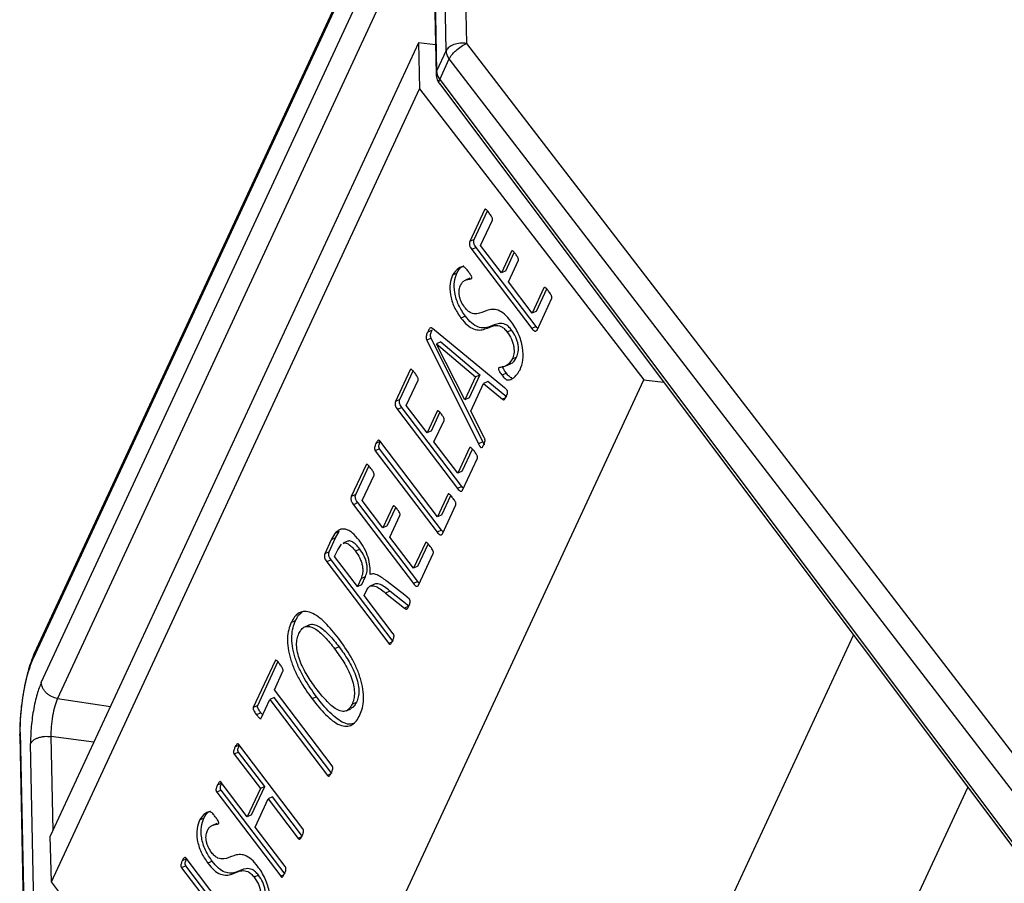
# Model space of a CAD drawing. Header units: millimetres. Extents: x 224 to 956, y 38 to 794.
# Tile 33 of 131: x 783 to 801, y 133 to 148. Entities that reach past the tile are written whole.
import ezdxf

# ---------------------------------------------------------------- set-up
doc = ezdxf.new("R2010")
doc.units = ezdxf.units.MM

msp = doc.modelspace()

# ---------------------------------------------------------------- linework, layer by layer
at = {"color": 179, "linetype": 'Continuous', "lineweight": 25}
for p, q in [((790.557, 151.867), (783.517, 136.7)), ((790.575, 151.954), (783.535, 136.787)), ((791.184, 151.743), (791.267, 147.706)), ((790.905, 147.578), (790.822, 151.616)), ((783.661, 136.27), (790.442, 150.88)), ((790.652, 150.617), (790.723, 147.153)), ((790.661, 150.672), (790.733, 147.208)), ((790.41, 147.715), (783.822, 133.52)), ((790.41, 147.715), (790.426, 146.891)), ((790.712, 147.679), (790.41, 147.715)), ((791.267, 147.706), (802.097, 133.619)), ((790.905, 147.578), (790.733, 147.208)), ((790.788, 147.059), (790.96, 147.43)), ((801.79, 133.343), (790.96, 147.43)), ((790.782, 146.988), (801.439, 132.788)), ((790.788, 147.059), (801.519, 132.76)), ((783.842, 132.706), (790.426, 146.891)), ((790.426, 146.891), (794.439, 141.687)), ((791.589, 144.73), (791.325, 144.162)), ((791.404, 144.197), (791.641, 144.708)), ((791.52, 144.089), (791.731, 144.545)), ((791.404, 144.197), (791.325, 144.162)), ((791.892, 143.6), (791.52, 144.089)), ((791.441, 144.053), (791.363, 144.017)), ((791.363, 144.017), (792.437, 142.604)), ((792.515, 142.64), (791.441, 144.053)), ((792.071, 143.987), (791.892, 143.6)), ((791.97, 143.636), (792.122, 143.964)), ((792.016, 143.437), (792.195, 143.824)), ((791.096, 143.597), (791.018, 143.561)), ((791.97, 143.636), (791.892, 143.6)), ((791.327, 143.505), (791.249, 143.469)), ((792.44, 142.879), (792.016, 143.437)), ((792.652, 143.334), (792.44, 142.879)), ((792.519, 142.915), (792.703, 143.312)), ((792.529, 142.577), (792.793, 143.146)), ((792.519, 142.915), (792.44, 142.879)), ((791.208, 142.809), (791.168, 142.791)), ((791.247, 142.827), (791.208, 142.809)), ((790.651, 142.577), (790.573, 142.541)), ((791.95, 141.544), (790.657, 142.605)), ((792.074, 142.577), (791.996, 142.541)), ((792.515, 142.64), (792.437, 142.604)), ((790.636, 142.433), (790.558, 142.397)), ((790.558, 142.397), (791.483, 140.541)), ((791.561, 140.577), (790.636, 142.433)), ((790.809, 142.363), (790.73, 142.327)), ((790.73, 142.327), (791.428, 141.742)), ((791.237, 141.33), (790.73, 142.326)), ((790.809, 142.363), (791.506, 141.778)), ((791.974, 141.935), (792.052, 141.971)), ((792.165, 142.091), (792.087, 142.055)), ((790.26, 141.866), (789.996, 141.298)), ((790.074, 141.334), (790.311, 141.844)), ((791.981, 141.805), (791.903, 141.769)), ((787.812, 127.409), (794.439, 141.687)), ((790.191, 141.225), (790.402, 141.681)), ((791.428, 141.742), (791.237, 141.33)), ((791.506, 141.778), (791.315, 141.366)), ((791.343, 141.128), (791.571, 141.62)), ((791.428, 141.742), (791.506, 141.778)), ((791.649, 141.656), (791.571, 141.62)), ((791.571, 141.62), (791.909, 141.34)), ((791.987, 141.376), (791.649, 141.656)), ((794.439, 141.687), (794.791, 141.646)), ((790.074, 141.334), (789.996, 141.298)), ((791.315, 141.366), (791.237, 141.33)), ((791.965, 141.366), (791.909, 141.34)), ((790.112, 141.189), (790.034, 141.153)), ((790.034, 141.153), (791.107, 139.74)), ((791.185, 139.776), (790.112, 141.189)), ((790.562, 140.737), (790.191, 141.225)), ((790.742, 141.123), (790.562, 140.737)), ((790.641, 140.773), (790.793, 141.1)), ((791.584, 140.654), (791.343, 141.128)), ((790.686, 140.574), (790.866, 140.96)), ((790.641, 140.773), (790.562, 140.737)), ((789.724, 140.58), (789.646, 140.544)), ((790.749, 139.234), (789.716, 140.592)), ((791.111, 140.015), (790.686, 140.574)), ((791.561, 140.577), (791.483, 140.541)), ((789.714, 140.454), (789.636, 140.418)), ((789.636, 140.418), (790.745, 138.959)), ((790.823, 138.995), (789.714, 140.454)), ((791.322, 140.47), (791.111, 140.015)), ((791.189, 140.051), (791.374, 140.448)), ((791.199, 139.713), (791.464, 140.282)), ((789.471, 140.165), (789.207, 139.597)), ((789.285, 139.633), (789.522, 140.143)), ((791.189, 140.051), (791.111, 140.015)), ((789.401, 139.524), (789.613, 139.98)), ((791.185, 139.776), (791.107, 139.74)), ((789.285, 139.633), (789.207, 139.597)), ((789.773, 139.036), (789.401, 139.524)), ((790.936, 139.637), (790.749, 139.234)), ((790.827, 139.27), (790.987, 139.615)), ((789.322, 139.488), (789.244, 139.452)), ((789.244, 139.452), (790.318, 138.039)), ((790.396, 138.075), (789.322, 139.488)), ((789.952, 139.422), (789.773, 139.036)), ((789.851, 139.072), (790.003, 139.399)), ((790.837, 138.932), (791.077, 139.45)), ((789.897, 138.873), (790.076, 139.259)), ((790.827, 139.27), (790.749, 139.234)), ((788.99, 138.973), (788.912, 138.937)), ((788.924, 138.856), (788.99, 138.973)), ((789.851, 139.072), (789.773, 139.036)), ((790.823, 138.995), (790.745, 138.959)), ((788.846, 138.82), (788.731, 138.571)), ((788.809, 138.607), (788.924, 138.856)), ((788.912, 138.937), (788.846, 138.82)), ((788.924, 138.856), (788.846, 138.82)), ((789.14, 138.8), (789.062, 138.764)), ((790.322, 138.314), (789.897, 138.873)), ((788.908, 138.524), (788.965, 138.646)), ((788.965, 138.646), (789.032, 138.747)), ((789.358, 138.658), (789.28, 138.622)), ((790.533, 138.769), (790.322, 138.314)), ((790.4, 138.35), (790.584, 138.747)), ((788.809, 138.607), (788.731, 138.571)), ((788.847, 138.464), (788.768, 138.428)), ((789.956, 137.005), (788.847, 138.464)), ((789.315, 137.988), (788.908, 138.524)), ((790.41, 138.012), (790.674, 138.581)), ((788.768, 138.428), (789.878, 136.969)), ((790.4, 138.35), (790.322, 138.314)), ((789.381, 138.13), (789.315, 137.988)), ((789.381, 138.13), (789.459, 138.166)), ((789.393, 138.024), (789.459, 138.166)), ((789.315, 137.988), (789.393, 138.024)), ((789.439, 137.825), (789.486, 137.926)), ((789.621, 138.029), (789.543, 137.993)), ((790.167, 137.831), (789.851, 138.076)), ((790.396, 138.075), (790.318, 138.039)), ((789.958, 137.143), (789.439, 137.825)), ((789.898, 137.907), (789.82, 137.871)), ((789.82, 137.871), (790.157, 137.602)), ((790.235, 137.638), (789.898, 137.907)), ((790.245, 137.761), (790.167, 137.831)), ((790.235, 137.638), (790.157, 137.602)), ((788.132, 137.343), (788.21, 137.379)), ((788.447, 137.298), (788.369, 137.262)), ((794.635, 129.46), (798.189, 137.118)), ((788.987, 136.909), (788.909, 136.873)), ((789.935, 136.995), (789.878, 136.969)), ((787.843, 136.659), (787.454, 135.82)), ((787.532, 135.856), (787.895, 136.637)), ((787.83, 136.14), (787.985, 136.473)), ((787.828, 136.002), (787.75, 135.966)), ((788.86, 134.644), (787.828, 136.002)), ((788.863, 134.781), (787.83, 136.14)), ((788.585, 136.013), (788.507, 135.977)), ((787.532, 135.856), (787.454, 135.82)), ((787.595, 135.633), (787.75, 135.966)), ((787.75, 135.966), (788.782, 134.608)), ((789.222, 135.883), (789.3, 135.919)), ((787.589, 135.729), (787.511, 135.693)), ((787.622, 135.691), (787.589, 135.729)), ((789.121, 135.765), (789.199, 135.801)), ((783.275, 135.324), (783.358, 131.286)), ((783.285, 135.379), (783.368, 131.341)), ((783.54, 131.712), (783.469, 135.176)), ((787.203, 135.148), (787.125, 135.112)), ((788.339, 133.654), (787.195, 135.159)), ((787.191, 135.022), (787.113, 134.986)), ((787.113, 134.986), (787.58, 134.372)), ((787.658, 134.408), (787.191, 135.022)), ((788.839, 134.634), (788.782, 134.608)), ((786.889, 134.47), (786.81, 134.434)), ((787.346, 133.869), (786.88, 134.483)), ((787.424, 133.905), (787.658, 134.408)), ((787.658, 134.408), (787.58, 134.372)), ((795.412, 124.003), (800.234, 134.393)), ((786.878, 134.344), (786.8, 134.308)), ((786.8, 134.308), (787.944, 132.803)), ((788.022, 132.839), (786.878, 134.344)), ((787.58, 134.372), (787.346, 133.869)), ((787.8, 134.222), (787.722, 134.186)), ((788.336, 133.516), (787.8, 134.222)), ((787.488, 133.683), (787.722, 134.186)), ((787.722, 134.186), (788.258, 133.48)), ((787.424, 133.905), (787.346, 133.869)), ((786.568, 133.842), (786.49, 133.806)), ((786.799, 133.75), (786.721, 133.714)), ((783.842, 132.706), (783.822, 133.52)), ((788.025, 132.977), (787.488, 133.683)), ((788.316, 133.507), (788.258, 133.48)), ((786.249, 132.991), (786.171, 132.955)), ((786.26, 133.117), (786.182, 133.081)), ((786.978, 132.032), (786.249, 132.991)), ((786.984, 132.166), (786.252, 133.128)), ((786.68, 133.054), (786.641, 133.036)), ((786.719, 133.072), (786.68, 133.054)), ((786.171, 132.955), (786.9, 131.996)), ((787.547, 132.822), (787.469, 132.786)), ((788.001, 132.829), (787.944, 132.803)), ((787.812, 127.409), (783.842, 132.706))]:
    msp.add_line(p, q, dxfattribs=at)
at = {"color": 8, "linetype": 'Continuous', "lineweight": 25}
for p, q in [((790.655, 150.429), (783.951, 135.985)), ((790.733, 147.208), (790.727, 147.161)), ((783.951, 135.985), (784.898, 135.838)), ((783.278, 135.324), (783.285, 135.379)), ((783.831, 135.303), (783.866, 133.615)), ((784.603, 135.204), (783.831, 135.303))]:
    msp.add_line(p, q, dxfattribs=at)
at = {"color": 179, "linetype": 'Continuous', "lineweight": 25}
for points, knots in [([(791.267, 147.706), (791.228, 147.708), (791.151, 147.713), (791.039, 147.687), (790.948, 147.642), (790.919, 147.599), (790.905, 147.578)], [0, 0, 0, 0, 0.2500049, 0.5000002, 0.7499992, 1, 1, 1, 1]), ([(790.96, 147.43), (790.968, 147.445), (790.983, 147.474), (791.024, 147.525), (791.085, 147.586), (791.172, 147.655), (791.235, 147.689), (791.267, 147.706)], [0, 0, 0, 0, 0.16759, 0.307065, 0.50084, 0.750421, 1, 1, 1, 1]), ([(790.96, 147.43), (790.944, 147.454), (790.913, 147.502), (790.908, 147.553), (790.905, 147.578)], [0, 0, 0, 0, 0.499991, 1, 1, 1, 1]), ([(790.725, 147.161), (790.724, 147.156), (790.719, 147.121), (790.74, 147.062), (790.764, 147.01), (790.781, 146.989), (790.783, 146.987)], [0, 0, 0, 0, 0.079483, 0.575096, 0.954562, 1, 1, 1, 1]), ([(790.733, 147.208), (790.735, 147.182), (790.741, 147.131), (790.772, 147.083), (790.788, 147.059)], [0, 0, 0, 0, 0.500009, 1, 1, 1, 1]), ([(791.676, 144.667), (791.661, 144.686), (791.643, 144.71), (791.619, 144.73), (791.609, 144.738), (791.602, 144.738), (791.595, 144.738), (791.592, 144.733), (791.589, 144.73)], [0, 0, 0, 0, 0.499889, 0.624737, 0.749953, 0.812474, 0.875686, 1, 1, 1, 1]), ([(791.731, 144.545), (791.733, 144.549), (791.734, 144.555), (791.733, 144.566), (791.731, 144.577), (791.725, 144.591), (791.707, 144.624), (791.69, 144.648), (791.676, 144.667)], [0, 0, 0, 0, 0.124771, 0.187495, 0.250224, 0.375255, 0.500424, 1, 1, 1, 1]), ([(791.325, 144.162), (791.323, 144.152), (791.318, 144.138), (791.319, 144.113), (791.322, 144.093), (791.329, 144.072), (791.342, 144.045), (791.355, 144.028), (791.363, 144.017)], [0, 0, 0, 0, 0.249517, 0.37492, 0.500983, 0.625143, 0.750835, 1, 1, 1, 1]), ([(791.441, 144.053), (791.433, 144.064), (791.42, 144.081), (791.407, 144.108), (791.4, 144.129), (791.397, 144.149), (791.396, 144.174), (791.401, 144.188), (791.404, 144.197)], [0, 0, 0, 0, 0.249147, 0.374841, 0.499006, 0.625082, 0.750479, 1, 1, 1, 1]), ([(792.149, 143.933), (792.136, 143.95), (792.119, 143.972), (792.097, 143.99), (792.087, 143.995), (792.077, 143.995), (792.073, 143.989), (792.071, 143.987)], [0, 0, 0, 0, 0.500047, 0.625169, 0.750121, 0.875476, 1, 1, 1, 1]), ([(792.195, 143.824), (792.196, 143.827), (792.198, 143.832), (792.198, 143.841), (792.197, 143.851), (792.192, 143.864), (792.178, 143.895), (792.162, 143.916), (792.149, 143.933)], [0, 0, 0, 0, 0.1249685, 0.1876788, 0.2504405, 0.375321, 0.5003919, 1, 1, 1, 1]), ([(791.018, 143.561), (791.001, 143.512), (790.966, 143.416), (790.969, 143.247), (791.004, 143.1), (791.06, 142.951), (791.125, 142.855), (791.168, 142.791)], [0, 0, 0, 0, 0.250391, 0.49999, 0.625297, 0.750618, 1, 1, 1, 1]), ([(791.301, 143.623), (791.286, 143.642), (791.264, 143.671), (791.231, 143.703), (791.184, 143.714), (791.103, 143.681), (791.052, 143.609), (791.018, 143.561)], [0, 0, 0, 0, 0.125403, 0.187887, 0.250411, 0.500514, 1, 1, 1, 1]), ([(791.247, 142.827), (791.203, 142.891), (791.138, 142.987), (791.082, 143.136), (791.047, 143.283), (791.044, 143.452), (791.079, 143.548), (791.096, 143.597)], [0, 0, 0, 0, 0.249381, 0.374705, 0.500015, 0.749614, 1, 1, 1, 1]), ([(791.096, 143.597), (791.127, 143.652), (791.16, 143.71), (791.215, 143.724), (791.218, 143.725)], [0, 0, 0, 0, 0.9447, 1, 1, 1, 1]), ([(791.362, 143.504), (791.363, 143.506), (791.364, 143.51), (791.364, 143.518), (791.362, 143.526), (791.356, 143.543), (791.335, 143.577), (791.315, 143.604), (791.301, 143.623)], [0, 0, 0, 0, 0.062824, 0.124874, 0.188071, 0.250282, 0.500118, 1, 1, 1, 1]), ([(791.234, 142.984), (791.212, 143.017), (791.179, 143.067), (791.15, 143.144), (791.134, 143.219), (791.134, 143.305), (791.152, 143.354), (791.161, 143.378)], [0, 0, 0, 0, 0.249397, 0.374764, 0.500063, 0.74983, 1, 1, 1, 1]), ([(791.161, 143.378), (791.173, 143.399), (791.195, 143.439), (791.247, 143.471), (791.295, 143.485), (791.33, 143.491), (791.351, 143.493), (791.359, 143.5), (791.362, 143.504)], [0, 0, 0, 0, 0.249879, 0.499911, 0.750076, 0.875228, 0.937775, 1, 1, 1, 1]), ([(792.737, 143.271), (792.723, 143.29), (792.705, 143.314), (792.681, 143.334), (792.669, 143.341), (792.658, 143.342), (792.654, 143.337), (792.652, 143.334)], [0, 0, 0, 0, 0.500276, 0.62531, 0.75058, 0.875615, 1, 1, 1, 1]), ([(792.793, 143.146), (792.794, 143.15), (792.796, 143.157), (792.795, 143.168), (792.792, 143.179), (792.786, 143.194), (792.77, 143.228), (792.752, 143.252), (792.737, 143.271)], [0, 0, 0, 0, 0.124779, 0.187497, 0.250239, 0.375333, 0.500387, 1, 1, 1, 1]), ([(792.059, 142.737), (792.023, 142.781), (791.95, 142.869), (791.831, 142.939), (791.725, 142.953), (791.601, 142.921), (791.49, 142.861), (791.367, 142.867), (791.289, 142.918), (791.252, 142.962), (791.234, 142.984)], [0, 0, 0, 0, 0.124845, 0.249586, 0.374564, 0.499866, 0.750431, 0.87508, 0.937514, 1, 1, 1, 1]), ([(791.168, 142.791), (791.205, 142.746), (791.278, 142.658), (791.397, 142.587), (791.504, 142.571), (791.629, 142.601), (791.739, 142.664), (791.863, 142.658), (791.942, 142.607), (791.978, 142.563), (791.996, 142.541)], [0, 0, 0, 0, 0.124853, 0.249645, 0.374644, 0.4999, 0.75045, 0.875073, 0.937502, 1, 1, 1, 1]), ([(792.074, 142.577), (792.056, 142.599), (792.02, 142.643), (791.941, 142.694), (791.818, 142.7), (791.707, 142.637), (791.582, 142.607), (791.475, 142.623), (791.356, 142.694), (791.283, 142.782), (791.247, 142.827)], [0, 0, 0, 0, 0.062502, 0.124929, 0.249553, 0.500101, 0.625357, 0.750356, 0.875147, 1, 1, 1, 1]), ([(792.227, 141.867), (792.247, 141.921), (792.287, 142.03), (792.283, 142.221), (792.244, 142.387), (792.196, 142.513), (792.134, 142.633), (792.084, 142.703), (792.059, 142.737)], [0, 0, 0, 0, 0.250003, 0.499245, 0.624408, 0.749573, 0.874752, 1, 1, 1, 1]), ([(790.573, 142.541), (790.565, 142.522), (790.552, 142.494), (790.543, 142.455), (790.545, 142.433), (790.549, 142.417), (790.555, 142.405), (790.558, 142.397)], [0, 0, 0, 0, 0.500336, 0.749711, 0.812392, 0.874991, 1, 1, 1, 1]), ([(790.657, 142.605), (790.651, 142.609), (790.642, 142.616), (790.632, 142.618), (790.618, 142.616), (790.597, 142.591), (790.583, 142.561), (790.573, 142.541)], [0, 0, 0, 0, 0.124963, 0.187548, 0.25026, 0.499569, 1, 1, 1, 1]), ([(790.636, 142.433), (790.633, 142.441), (790.628, 142.453), (790.624, 142.469), (790.621, 142.491), (790.63, 142.53), (790.643, 142.558), (790.651, 142.577)], [0, 0, 0, 0, 0.125034, 0.187608, 0.250288, 0.499663, 1, 1, 1, 1]), ([(791.996, 142.541), (792.024, 142.5), (792.065, 142.439), (792.1, 142.344), (792.12, 142.252), (792.12, 142.146), (792.098, 142.086), (792.087, 142.055)], [0, 0, 0, 0, 0.249326, 0.374593, 0.499875, 0.749592, 1, 1, 1, 1]), ([(792.165, 142.091), (792.176, 142.122), (792.198, 142.182), (792.198, 142.288), (792.178, 142.38), (792.143, 142.475), (792.102, 142.536), (792.074, 142.577)], [0, 0, 0, 0, 0.250408, 0.500124, 0.625406, 0.750674, 1, 1, 1, 1]), ([(792.437, 142.604), (792.445, 142.594), (792.458, 142.578), (792.476, 142.563), (792.49, 142.557), (792.502, 142.556), (792.517, 142.56), (792.524, 142.57), (792.529, 142.577)], [0, 0, 0, 0, 0.249459, 0.374725, 0.49932, 0.624952, 0.750498, 1, 1, 1, 1]), ([(792.543, 142.608), (792.542, 142.609), (792.532, 142.617), (792.523, 142.629), (792.515, 142.64)], [0, 0, 0, 0, 0.085153, 1, 1, 1, 1]), ([(792.087, 142.055), (792.056, 142.01), (792.009, 141.942), (791.926, 141.915), (791.882, 141.909), (791.856, 141.909), (791.846, 141.9), (791.842, 141.896)], [0, 0, 0, 0, 0.4985943, 0.7494569, 0.874953, 0.9376784, 1, 1, 1, 1]), ([(792.051, 141.973), (792.054, 141.974), (792.106, 141.986), (792.136, 142.04), (792.165, 142.091)], [0, 0, 0, 0, 0.064136, 1, 1, 1, 1]), ([(790.347, 141.803), (790.332, 141.822), (790.314, 141.846), (790.29, 141.866), (790.28, 141.874), (790.272, 141.874), (790.265, 141.874), (790.262, 141.869), (790.26, 141.866)], [0, 0, 0, 0, 0.499876, 0.62473, 0.749945, 0.812476, 0.875675, 1, 1, 1, 1]), ([(790.402, 141.681), (790.403, 141.685), (790.405, 141.691), (790.404, 141.702), (790.401, 141.713), (790.395, 141.728), (790.378, 141.76), (790.361, 141.784), (790.347, 141.803)], [0, 0, 0, 0, 0.124761, 0.1875, 0.250219, 0.37525, 0.500418, 1, 1, 1, 1]), ([(791.842, 141.896), (791.841, 141.894), (791.839, 141.89), (791.839, 141.882), (791.84, 141.873), (791.844, 141.861), (791.851, 141.846), (791.87, 141.813), (791.888, 141.788), (791.903, 141.769)], [0, 0, 0, 0, 0.062613, 0.125137, 0.187736, 0.25042, 0.375165, 0.500498, 1, 1, 1, 1]), ([(791.903, 141.769), (791.921, 141.746), (791.947, 141.712), (791.986, 141.685), (792.037, 141.683), (792.132, 141.719), (792.189, 141.808), (792.227, 141.867)], [0, 0, 0, 0, 0.125204, 0.187731, 0.250259, 0.500521, 1, 1, 1, 1]), ([(791.981, 141.805), (791.966, 141.824), (791.948, 141.849), (791.929, 141.882), (791.922, 141.897), (791.918, 141.909), (791.917, 141.918), (791.918, 141.926), (791.919, 141.93), (791.92, 141.932)], [0, 0, 0, 0, 0.499486, 0.624848, 0.749561, 0.81225, 0.874882, 0.937376, 1, 1, 1, 1]), ([(792.076, 141.722), (792.072, 141.723), (792.059, 141.723), (792.025, 141.749), (791.999, 141.782), (791.981, 141.805)], [0, 0, 0, 0, 0.1427574, 0.4282705, 1, 1, 1, 1]), ([(791.98, 141.394), (791.991, 141.414), (792.003, 141.436), (792.003, 141.473), (792.001, 141.482), (791.998, 141.491), (791.992, 141.501), (791.976, 141.522), (791.961, 141.534), (791.95, 141.544)], [0, 0, 0, 0, 0.499048, 0.561762, 0.593247, 0.624897, 0.687319, 0.750461, 1, 1, 1, 1]), ([(789.996, 141.298), (789.993, 141.288), (789.989, 141.274), (789.99, 141.249), (789.993, 141.229), (790, 141.208), (790.013, 141.181), (790.025, 141.164), (790.034, 141.153)], [0, 0, 0, 0, 0.249515, 0.374924, 0.500981, 0.625174, 0.750836, 1, 1, 1, 1]), ([(790.112, 141.189), (790.103, 141.2), (790.091, 141.217), (790.078, 141.244), (790.071, 141.265), (790.068, 141.285), (790.067, 141.31), (790.071, 141.324), (790.074, 141.334)], [0, 0, 0, 0, 0.249166, 0.374857, 0.499015, 0.625094, 0.750483, 1, 1, 1, 1]), ([(791.909, 141.34), (791.913, 141.337), (791.921, 141.332), (791.93, 141.328), (791.943, 141.329), (791.959, 141.353), (791.971, 141.378), (791.98, 141.394)], [0, 0, 0, 0, 0.125162, 0.187757, 0.250333, 0.499623, 1, 1, 1, 1]), ([(790.82, 141.069), (790.807, 141.086), (790.79, 141.108), (790.768, 141.126), (790.757, 141.131), (790.747, 141.131), (790.744, 141.125), (790.742, 141.123)], [0, 0, 0, 0, 0.500044, 0.625159, 0.750132, 0.875475, 1, 1, 1, 1]), ([(790.866, 140.96), (790.867, 140.963), (790.869, 140.968), (790.869, 140.977), (790.867, 140.987), (790.863, 141), (790.849, 141.031), (790.833, 141.052), (790.82, 141.069)], [0, 0, 0, 0, 0.124969, 0.187679, 0.250402, 0.375283, 0.50039, 1, 1, 1, 1]), ([(789.716, 140.592), (789.714, 140.594), (789.71, 140.6), (789.702, 140.605), (789.696, 140.607), (789.685, 140.603), (789.667, 140.583), (789.655, 140.56), (789.646, 140.544)], [0, 0, 0, 0, 0.062569, 0.125082, 0.187776, 0.250172, 0.50017, 1, 1, 1, 1]), ([(789.714, 140.454), (789.712, 140.457), (789.708, 140.463), (789.703, 140.473), (789.7, 140.484), (789.7, 140.503), (789.707, 140.536), (789.717, 140.562), (789.724, 140.58)], [0, 0, 0, 0, 0.062574, 0.125145, 0.187712, 0.250346, 0.500185, 1, 1, 1, 1]), ([(791.591, 140.525), (791.59, 140.526), (791.578, 140.542), (791.569, 140.56), (791.561, 140.577)], [0, 0, 0, 0, 0.111599, 1, 1, 1, 1]), ([(791.576, 140.525), (791.584, 140.542), (791.594, 140.562), (791.599, 140.594), (791.599, 140.613), (791.594, 140.634), (791.587, 140.648), (791.584, 140.654)], [0, 0, 0, 0, 0.50015, 0.625468, 0.75026, 0.874893, 1, 1, 1, 1]), ([(789.646, 140.544), (789.639, 140.526), (789.629, 140.5), (789.622, 140.467), (789.622, 140.448), (789.625, 140.437), (789.63, 140.427), (789.634, 140.421), (789.636, 140.418)], [0, 0, 0, 0, 0.499815, 0.74964, 0.812288, 0.874867, 0.93745, 1, 1, 1, 1]), ([(791.408, 140.407), (791.394, 140.426), (791.376, 140.45), (791.352, 140.47), (791.34, 140.477), (791.329, 140.478), (791.325, 140.473), (791.322, 140.47)], [0, 0, 0, 0, 0.5002666, 0.6252977, 0.7505573, 0.8756105, 1, 1, 1, 1]), ([(791.464, 140.282), (791.465, 140.287), (791.467, 140.293), (791.466, 140.304), (791.463, 140.315), (791.457, 140.33), (791.441, 140.364), (791.423, 140.388), (791.408, 140.407)], [0, 0, 0, 0, 0.124788, 0.187512, 0.250249, 0.375342, 0.500394, 1, 1, 1, 1]), ([(791.483, 140.541), (791.491, 140.525), (791.502, 140.504), (791.517, 140.483), (791.524, 140.476), (791.53, 140.473), (791.536, 140.471), (791.548, 140.475), (791.562, 140.495), (791.571, 140.515), (791.576, 140.525)], [0, 0, 0, 0, 0.249574, 0.31227, 0.375028, 0.406675, 0.43788, 0.500381, 0.749837, 1, 1, 1, 1]), ([(789.557, 140.102), (789.543, 140.121), (789.524, 140.145), (789.5, 140.165), (789.49, 140.173), (789.483, 140.173), (789.476, 140.173), (789.473, 140.168), (789.471, 140.165)], [0, 0, 0, 0, 0.499888, 0.624728, 0.749944, 0.812475, 0.875697, 1, 1, 1, 1]), ([(789.613, 139.98), (789.614, 139.984), (789.616, 139.99), (789.615, 140.001), (789.612, 140.012), (789.606, 140.027), (789.588, 140.059), (789.571, 140.083), (789.557, 140.102)], [0, 0, 0, 0, 0.124762, 0.187487, 0.250217, 0.375249, 0.500419, 1, 1, 1, 1]), ([(791.107, 139.74), (791.116, 139.73), (791.129, 139.714), (791.147, 139.699), (791.161, 139.693), (791.173, 139.692), (791.188, 139.696), (791.195, 139.706), (791.199, 139.713)], [0, 0, 0, 0, 0.24946, 0.374712, 0.499307, 0.624946, 0.7505, 1, 1, 1, 1]), ([(791.214, 139.745), (791.213, 139.745), (791.203, 139.753), (791.194, 139.765), (791.185, 139.776)], [0, 0, 0, 0, 0.085146, 1, 1, 1, 1]), ([(789.207, 139.597), (789.204, 139.587), (789.199, 139.573), (789.201, 139.548), (789.203, 139.528), (789.21, 139.507), (789.224, 139.48), (789.236, 139.463), (789.244, 139.452)], [0, 0, 0, 0, 0.2495154, 0.3749248, 0.5009821, 0.625145, 0.7508358, 1, 1, 1, 1]), ([(789.322, 139.488), (789.314, 139.499), (789.302, 139.516), (789.289, 139.543), (789.282, 139.564), (789.279, 139.584), (789.277, 139.609), (789.282, 139.623), (789.285, 139.633)], [0, 0, 0, 0, 0.249166, 0.374856, 0.499019, 0.625085, 0.750486, 1, 1, 1, 1]), ([(791.02, 139.575), (791.006, 139.594), (790.988, 139.617), (790.965, 139.637), (790.953, 139.644), (790.944, 139.645), (790.939, 139.642), (790.937, 139.639), (790.936, 139.637)], [0, 0, 0, 0, 0.499907, 0.62488, 0.749904, 0.87503, 0.937045, 1, 1, 1, 1]), ([(791.077, 139.45), (791.078, 139.454), (791.08, 139.46), (791.079, 139.471), (791.076, 139.483), (791.071, 139.498), (791.053, 139.532), (791.035, 139.556), (791.02, 139.575)], [0, 0, 0, 0, 0.124832, 0.187447, 0.250147, 0.375248, 0.500359, 1, 1, 1, 1]), ([(790.03, 139.368), (790.017, 139.385), (790, 139.407), (789.979, 139.425), (789.968, 139.43), (789.958, 139.43), (789.954, 139.424), (789.952, 139.422)], [0, 0, 0, 0, 0.500047, 0.62516, 0.750111, 0.875453, 1, 1, 1, 1]), ([(790.076, 139.259), (790.077, 139.262), (790.079, 139.267), (790.079, 139.276), (790.078, 139.286), (790.074, 139.299), (790.059, 139.33), (790.043, 139.351), (790.03, 139.368)], [0, 0, 0, 0, 0.124968, 0.187697, 0.250443, 0.375323, 0.500394, 1, 1, 1, 1]), ([(789.346, 138.814), (789.306, 138.862), (789.247, 138.933), (789.162, 138.992), (789.08, 139.023), (788.989, 139.014), (788.938, 138.963), (788.912, 138.937)], [0, 0, 0, 0, 0.249715, 0.374978, 0.500274, 0.749694, 1, 1, 1, 1]), ([(790.851, 138.963), (790.85, 138.964), (790.841, 138.972), (790.831, 138.984), (790.823, 138.995)], [0, 0, 0, 0, 0.082229, 1, 1, 1, 1]), ([(789.358, 138.658), (789.337, 138.684), (789.295, 138.736), (789.237, 138.783), (789.192, 138.802), (789.163, 138.807), (789.148, 138.799), (789.142, 138.796)], [0, 0, 0, 0, 0.295962, 0.591399, 0.739498, 0.887627, 1, 1, 1, 1]), ([(789.542, 138.204), (789.543, 138.251), (789.545, 138.346), (789.513, 138.509), (789.444, 138.676), (789.379, 138.768), (789.346, 138.814)], [0, 0, 0, 0, 0.25054, 0.500523, 0.749956, 1, 1, 1, 1]), ([(790.745, 138.959), (790.753, 138.948), (790.766, 138.933), (790.784, 138.918), (790.798, 138.911), (790.81, 138.911), (790.825, 138.915), (790.832, 138.925), (790.837, 138.932)], [0, 0, 0, 0, 0.249371, 0.374809, 0.49921, 0.625015, 0.750519, 1, 1, 1, 1]), ([(789.064, 138.76), (789.07, 138.763), (789.085, 138.771), (789.114, 138.766), (789.159, 138.747), (789.217, 138.7), (789.259, 138.648), (789.28, 138.622)], [0, 0, 0, 0, 0.112366, 0.260504, 0.40861, 0.704041, 1, 1, 1, 1]), ([(789.28, 138.622), (789.308, 138.581), (789.35, 138.52), (789.389, 138.425), (789.407, 138.354), (789.414, 138.287), (789.411, 138.206), (789.393, 138.16), (789.381, 138.13)], [0, 0, 0, 0, 0.249636, 0.374674, 0.499692, 0.624825, 0.750008, 1, 1, 1, 1]), ([(789.459, 138.166), (789.471, 138.196), (789.489, 138.242), (789.492, 138.323), (789.485, 138.39), (789.467, 138.461), (789.428, 138.556), (789.386, 138.617), (789.358, 138.658)], [0, 0, 0, 0, 0.2499866, 0.375174, 0.5003073, 0.6253244, 0.750371, 1, 1, 1, 1]), ([(790.619, 138.706), (790.604, 138.725), (790.586, 138.749), (790.562, 138.769), (790.551, 138.776), (790.539, 138.777), (790.535, 138.772), (790.533, 138.769)], [0, 0, 0, 0, 0.500273, 0.625308, 0.750589, 0.875625, 1, 1, 1, 1]), ([(790.674, 138.581), (790.675, 138.586), (790.677, 138.592), (790.676, 138.603), (790.674, 138.614), (790.668, 138.629), (790.651, 138.663), (790.633, 138.687), (790.619, 138.706)], [0, 0, 0, 0, 0.1247881, 0.1874977, 0.2502451, 0.3753334, 0.5003873, 1, 1, 1, 1]), ([(788.731, 138.571), (788.728, 138.562), (788.724, 138.548), (788.725, 138.523), (788.728, 138.503), (788.735, 138.482), (788.748, 138.456), (788.76, 138.439), (788.768, 138.428)], [0, 0, 0, 0, 0.249485, 0.375017, 0.500733, 0.625219, 0.750539, 1, 1, 1, 1]), ([(788.847, 138.464), (788.838, 138.475), (788.826, 138.492), (788.813, 138.518), (788.806, 138.539), (788.803, 138.559), (788.802, 138.584), (788.806, 138.598), (788.809, 138.607)], [0, 0, 0, 0, 0.249461, 0.374781, 0.499296, 0.625012, 0.750515, 1, 1, 1, 1]), ([(789.851, 138.076), (789.797, 138.116), (789.715, 138.177), (789.608, 138.22), (789.564, 138.209), (789.542, 138.204)], [0, 0, 0, 0, 0.500356, 0.750424, 1, 1, 1, 1]), ([(789.486, 137.926), (789.502, 137.952), (789.526, 137.992), (789.579, 138.004), (789.64, 137.994), (789.722, 137.946), (789.787, 137.896), (789.82, 137.871)], [0, 0, 0, 0, 0.249153, 0.37429, 0.499418, 0.749395, 1, 1, 1, 1]), ([(789.898, 137.907), (789.865, 137.932), (789.8, 137.982), (789.718, 138.03), (789.658, 138.041), (789.634, 138.032), (789.622, 138.028)], [0, 0, 0, 0, 0.337305, 0.673767, 0.842187, 1, 1, 1, 1]), ([(790.318, 138.039), (790.326, 138.029), (790.339, 138.013), (790.357, 137.998), (790.371, 137.992), (790.383, 137.991), (790.398, 137.995), (790.405, 138.005), (790.41, 138.012)], [0, 0, 0, 0, 0.249456, 0.374722, 0.499318, 0.62496, 0.750497, 1, 1, 1, 1]), ([(790.424, 138.044), (790.423, 138.044), (790.414, 138.052), (790.404, 138.064), (790.396, 138.075)], [0, 0, 0, 0, 0.085152, 1, 1, 1, 1]), ([(790.236, 137.637), (790.243, 137.654), (790.254, 137.679), (790.262, 137.712), (790.26, 137.732), (790.257, 137.742), (790.251, 137.752), (790.247, 137.758), (790.245, 137.761)], [0, 0, 0, 0, 0.500064, 0.749598, 0.812319, 0.874825, 0.937429, 1, 1, 1, 1]), ([(790.157, 137.602), (790.162, 137.598), (790.171, 137.59), (790.186, 137.582), (790.199, 137.584), (790.218, 137.599), (790.228, 137.62), (790.236, 137.637)], [0, 0, 0, 0, 0.1252216, 0.2499758, 0.3748872, 0.5000549, 1, 1, 1, 1]), ([(788.978, 137.063), (788.899, 137.16), (788.782, 137.306), (788.614, 137.452), (788.487, 137.526), (788.369, 137.551), (788.268, 137.521), (788.188, 137.45), (788.151, 137.378), (788.132, 137.343)], [0, 0, 0, 0, 0.249931, 0.37504, 0.499997, 0.624864, 0.749799, 0.874856, 1, 1, 1, 1]), ([(788.21, 137.379), (788.228, 137.415), (788.259, 137.478), (788.307, 137.514), (788.326, 137.529)], [0, 0, 0, 0, 0.586775, 1, 1, 1, 1]), ([(788.132, 137.343), (788.115, 137.302), (788.082, 137.22), (788.061, 137.065), (788.07, 136.887), (788.114, 136.693), (788.187, 136.498), (788.313, 136.249), (788.429, 136.086), (788.507, 135.977)], [0, 0, 0, 0, 0.1251313, 0.2501724, 0.3751544, 0.5000951, 0.6250984, 0.7501827, 1, 1, 1, 1]), ([(788.585, 136.013), (788.507, 136.122), (788.391, 136.285), (788.266, 136.534), (788.192, 136.729), (788.148, 136.923), (788.14, 137.101), (788.16, 137.256), (788.193, 137.338), (788.21, 137.379)], [0, 0, 0, 0, 0.249817, 0.374901, 0.499905, 0.624845, 0.749828, 0.874867, 1, 1, 1, 1]), ([(788.269, 137.146), (788.283, 137.173), (788.311, 137.226), (788.375, 137.272), (788.455, 137.28), (788.578, 137.23), (788.736, 137.09), (788.851, 136.946), (788.909, 136.873)], [0, 0, 0, 0, 0.125237, 0.2503, 0.375304, 0.500297, 0.749616, 1, 1, 1, 1]), ([(788.448, 137.296), (788.45, 137.298), (788.474, 137.316), (788.534, 137.313), (788.655, 137.267), (788.814, 137.126), (788.929, 136.982), (788.987, 136.909)], [0, 0, 0, 0, 0.01938, 0.18289, 0.346381, 0.672494, 1, 1, 1, 1]), ([(788.577, 136.164), (788.521, 136.241), (788.411, 136.394), (788.296, 136.622), (788.242, 136.808), (788.224, 136.942), (788.234, 137.058), (788.257, 137.117), (788.269, 137.146)], [0, 0, 0, 0, 0.2503486, 0.4996086, 0.624667, 0.749737, 0.8747801, 1, 1, 1, 1]), ([(789.36, 135.689), (789.376, 135.73), (789.41, 135.812), (789.43, 135.968), (789.421, 136.148), (789.375, 136.343), (789.3, 136.539), (789.172, 136.79), (789.055, 136.954), (788.978, 137.063)], [0, 0, 0, 0, 0.125124, 0.250159, 0.375129, 0.500039, 0.625063, 0.750153, 1, 1, 1, 1]), ([(789.948, 137.017), (789.955, 137.034), (789.966, 137.06), (789.972, 137.094), (789.971, 137.113), (789.968, 137.124), (789.964, 137.134), (789.96, 137.14), (789.958, 137.143)], [0, 0, 0, 0, 0.499779, 0.749592, 0.81212, 0.874878, 0.937358, 1, 1, 1, 1]), ([(788.909, 136.873), (788.965, 136.796), (789.077, 136.641), (789.194, 136.413), (789.25, 136.224), (789.267, 136.089), (789.257, 135.972), (789.234, 135.913), (789.222, 135.883)], [0, 0, 0, 0, 0.2503426, 0.4996693, 0.6246978, 0.7497431, 0.8747819, 1, 1, 1, 1]), ([(788.987, 136.909), (789.043, 136.832), (789.155, 136.677), (789.272, 136.449), (789.328, 136.26), (789.345, 136.125), (789.335, 136.008), (789.312, 135.949), (789.3, 135.919)], [0, 0, 0, 0, 0.250339, 0.499669, 0.624697, 0.749742, 0.87478, 1, 1, 1, 1]), ([(789.878, 136.969), (789.88, 136.966), (789.884, 136.961), (789.892, 136.956), (789.898, 136.954), (789.909, 136.957), (789.927, 136.978), (789.939, 137.001), (789.948, 137.017)], [0, 0, 0, 0, 0.0625844, 0.125205, 0.1876775, 0.2505093, 0.5002607, 1, 1, 1, 1]), ([(783.535, 136.786), (783.518, 136.746), (783.483, 136.665), (783.432, 136.504), (783.384, 136.317), (783.342, 136.109), (783.309, 135.893), (783.287, 135.684), (783.275, 135.491), (783.275, 135.38), (783.275, 135.326)], [0, 0, 0, 0, 0.117318, 0.241422, 0.370431, 0.501918, 0.63315, 0.761399, 0.884287, 1, 1, 1, 1]), ([(783.285, 135.379), (783.286, 135.485), (783.288, 135.648), (783.315, 135.897), (783.345, 136.092), (783.383, 136.28), (783.438, 136.502), (783.486, 136.622), (783.517, 136.7)], [0, 0, 0, 0, 0.2394581, 0.3683606, 0.4999993, 0.6316365, 0.7605409, 1, 1, 1, 1]), ([(787.93, 136.596), (787.915, 136.615), (787.897, 136.64), (787.873, 136.66), (787.862, 136.666), (787.855, 136.668), (787.85, 136.667), (787.846, 136.664), (787.844, 136.661), (787.843, 136.659)], [0, 0, 0, 0, 0.499564, 0.624471, 0.749504, 0.812049, 0.875044, 0.93718, 1, 1, 1, 1]), ([(787.985, 136.473), (787.986, 136.477), (787.988, 136.483), (787.987, 136.494), (787.984, 136.506), (787.979, 136.52), (787.962, 136.553), (787.944, 136.577), (787.93, 136.596)], [0, 0, 0, 0, 0.12485, 0.187456, 0.250189, 0.375171, 0.500397, 1, 1, 1, 1]), ([(783.661, 136.27), (783.635, 136.206), (783.596, 136.107), (783.55, 135.922), (783.518, 135.767), (783.494, 135.606), (783.472, 135.399), (783.47, 135.264), (783.469, 135.176)], [0, 0, 0, 0, 0.239457, 0.36836, 0.499998, 0.631638, 0.760546, 1, 1, 1, 1]), ([(783.951, 135.985), (783.915, 135.993), (783.859, 136.007), (783.792, 136.047), (783.746, 136.085), (783.709, 136.13), (783.672, 136.191), (783.666, 136.239), (783.661, 136.27)], [0, 0, 0, 0, 0.239693, 0.368515, 0.499994, 0.631481, 0.760306, 1, 1, 1, 1]), ([(789.222, 135.883), (789.208, 135.856), (789.179, 135.803), (789.116, 135.754), (789.034, 135.748), (788.911, 135.799), (788.751, 135.944), (788.635, 136.091), (788.577, 136.164)], [0, 0, 0, 0, 0.125224, 0.250276, 0.375239, 0.500186, 0.749583, 1, 1, 1, 1]), ([(783.951, 135.985), (783.934, 135.942), (783.901, 135.858), (783.86, 135.673), (783.834, 135.475), (783.832, 135.361), (783.831, 135.303)], [0, 0, 0, 0, 0.249998, 0.5, 0.749998, 1, 1, 1, 1]), ([(788.507, 135.977), (788.585, 135.878), (788.704, 135.73), (788.873, 135.581), (789.001, 135.503), (789.121, 135.478), (789.223, 135.507), (789.303, 135.581), (789.341, 135.653), (789.36, 135.689)], [0, 0, 0, 0, 0.24998, 0.375058, 0.500025, 0.6249, 0.749843, 0.874876, 1, 1, 1, 1]), ([(789.243, 135.536), (789.228, 135.53), (789.18, 135.514), (789.078, 135.541), (788.951, 135.617), (788.782, 135.766), (788.664, 135.914), (788.585, 136.013)], [0, 0, 0, 0, 0.08424, 0.267241, 0.450373, 0.633671, 1, 1, 1, 1]), ([(787.454, 135.82), (787.452, 135.816), (787.45, 135.81), (787.451, 135.798), (787.454, 135.786), (787.461, 135.772), (787.478, 135.738), (787.496, 135.713), (787.511, 135.693)], [0, 0, 0, 0, 0.124416, 0.18744, 0.250059, 0.375207, 0.500278, 1, 1, 1, 1]), ([(787.589, 135.729), (787.574, 135.749), (787.556, 135.774), (787.539, 135.808), (787.532, 135.822), (787.529, 135.834), (787.528, 135.846), (787.53, 135.852), (787.532, 135.856)], [0, 0, 0, 0, 0.499741, 0.624794, 0.749941, 0.81256, 0.875584, 1, 1, 1, 1]), ([(789.3, 135.919), (789.286, 135.892), (789.26, 135.84), (789.218, 135.814), (789.198, 135.802)], [0, 0, 0, 0, 0.528936, 1, 1, 1, 1]), ([(787.511, 135.693), (787.525, 135.675), (787.543, 135.653), (787.566, 135.632), (787.576, 135.626), (787.583, 135.624), (787.59, 135.626), (787.593, 135.63), (787.595, 135.633)], [0, 0, 0, 0, 0.4994574, 0.6247195, 0.7497054, 0.8124385, 0.875136, 1, 1, 1, 1]), ([(783.469, 135.176), (783.482, 135.196), (783.503, 135.228), (783.556, 135.261), (783.605, 135.283), (783.661, 135.298), (783.737, 135.31), (783.794, 135.306), (783.831, 135.303)], [0, 0, 0, 0, 0.239697, 0.368517, 0.500006, 0.631492, 0.760308, 1, 1, 1, 1]), ([(787.125, 135.112), (787.118, 135.094), (787.107, 135.069), (787.1, 135.035), (787.1, 135.016), (787.103, 135.006), (787.107, 134.995), (787.111, 134.989), (787.113, 134.986)], [0, 0, 0, 0, 0.4998056, 0.7497284, 0.8122775, 0.8748991, 0.9374368, 1, 1, 1, 1]), ([(787.195, 135.159), (787.192, 135.162), (787.188, 135.167), (787.181, 135.172), (787.174, 135.174), (787.163, 135.17), (787.146, 135.151), (787.133, 135.127), (787.125, 135.112)], [0, 0, 0, 0, 0.06257, 0.125151, 0.187744, 0.250333, 0.500182, 1, 1, 1, 1]), ([(787.191, 135.022), (787.189, 135.025), (787.185, 135.031), (787.181, 135.042), (787.178, 135.052), (787.178, 135.071), (787.185, 135.105), (787.196, 135.13), (787.203, 135.148)], [0, 0, 0, 0, 0.0625627, 0.1251024, 0.1877329, 0.2502946, 0.5002036, 1, 1, 1, 1]), ([(788.852, 134.656), (788.859, 134.673), (788.869, 134.699), (788.877, 134.733), (788.876, 134.752), (788.874, 134.762), (788.869, 134.772), (788.865, 134.778), (788.863, 134.781)], [0, 0, 0, 0, 0.499707, 0.749662, 0.812268, 0.874847, 0.937437, 1, 1, 1, 1]), ([(788.782, 134.608), (788.785, 134.605), (788.789, 134.6), (788.796, 134.595), (788.803, 134.594), (788.814, 134.596), (788.831, 134.617), (788.844, 134.641), (788.852, 134.656)], [0, 0, 0, 0, 0.0625725, 0.1251922, 0.187688, 0.2505266, 0.500271, 1, 1, 1, 1]), ([(786.81, 134.434), (786.803, 134.417), (786.793, 134.391), (786.786, 134.357), (786.786, 134.338), (786.789, 134.328), (786.794, 134.317), (786.798, 134.311), (786.8, 134.308)], [0, 0, 0, 0, 0.499827, 0.749622, 0.812297, 0.874845, 0.937427, 1, 1, 1, 1]), ([(786.88, 134.483), (786.877, 134.486), (786.873, 134.491), (786.866, 134.496), (786.859, 134.497), (786.848, 134.493), (786.831, 134.474), (786.819, 134.45), (786.81, 134.434)], [0, 0, 0, 0, 0.062584, 0.12507, 0.18777, 0.250111, 0.500154, 1, 1, 1, 1]), ([(786.878, 134.344), (786.876, 134.347), (786.872, 134.353), (786.867, 134.364), (786.865, 134.374), (786.864, 134.393), (786.871, 134.427), (786.882, 134.453), (786.889, 134.47)], [0, 0, 0, 0, 0.0625737, 0.1251731, 0.1877094, 0.2503722, 0.500186, 1, 1, 1, 1]), ([(786.773, 133.868), (786.759, 133.887), (786.736, 133.916), (786.704, 133.948), (786.657, 133.959), (786.575, 133.926), (786.524, 133.854), (786.49, 133.806)], [0, 0, 0, 0, 0.125403, 0.187892, 0.250416, 0.500519, 1, 1, 1, 1]), ([(786.568, 133.842), (786.599, 133.897), (786.632, 133.955), (786.687, 133.97), (786.69, 133.97)], [0, 0, 0, 0, 0.9446904, 1, 1, 1, 1]), ([(786.835, 133.749), (786.835, 133.751), (786.837, 133.755), (786.836, 133.763), (786.834, 133.771), (786.828, 133.788), (786.807, 133.822), (786.787, 133.849), (786.773, 133.868)], [0, 0, 0, 0, 0.062853, 0.124868, 0.18807, 0.250316, 0.500151, 1, 1, 1, 1]), ([(786.49, 133.806), (786.473, 133.758), (786.438, 133.661), (786.441, 133.492), (786.476, 133.345), (786.532, 133.196), (786.597, 133.1), (786.641, 133.036)], [0, 0, 0, 0, 0.250393, 0.49999, 0.625297, 0.750623, 1, 1, 1, 1]), ([(786.719, 133.072), (786.676, 133.136), (786.61, 133.232), (786.554, 133.381), (786.519, 133.528), (786.516, 133.697), (786.551, 133.794), (786.568, 133.842)], [0, 0, 0, 0, 0.249377, 0.374705, 0.50001, 0.749609, 1, 1, 1, 1]), ([(786.634, 133.624), (786.645, 133.644), (786.668, 133.684), (786.719, 133.716), (786.767, 133.731), (786.803, 133.736), (786.823, 133.739), (786.831, 133.746), (786.835, 133.749)], [0, 0, 0, 0, 0.249882, 0.499914, 0.750078, 0.875231, 0.937779, 1, 1, 1, 1]), ([(786.706, 133.229), (786.684, 133.262), (786.651, 133.312), (786.623, 133.389), (786.606, 133.464), (786.606, 133.55), (786.625, 133.599), (786.634, 133.624)], [0, 0, 0, 0, 0.249407, 0.374773, 0.500073, 0.749829, 1, 1, 1, 1]), ([(788.258, 133.48), (788.26, 133.478), (788.265, 133.473), (788.272, 133.467), (788.279, 133.466), (788.29, 133.469), (788.308, 133.489), (788.32, 133.512), (788.329, 133.528)], [0, 0, 0, 0, 0.062568, 0.125182, 0.187682, 0.250465, 0.50027, 1, 1, 1, 1]), ([(788.329, 133.528), (788.336, 133.546), (788.346, 133.572), (788.353, 133.605), (788.352, 133.624), (788.35, 133.634), (788.345, 133.645), (788.341, 133.651), (788.339, 133.654)], [0, 0, 0, 0, 0.499704, 0.749508, 0.81231, 0.8748, 0.937414, 1, 1, 1, 1]), ([(787.531, 132.983), (787.495, 133.027), (787.422, 133.115), (787.304, 133.185), (787.198, 133.198), (787.074, 133.166), (786.962, 133.106), (786.84, 133.113), (786.761, 133.163), (786.725, 133.207), (786.706, 133.229)], [0, 0, 0, 0, 0.1248449, 0.2495864, 0.3745644, 0.4998681, 0.7504336, 0.875082, 0.9375163, 1, 1, 1, 1]), ([(786.182, 133.081), (786.175, 133.063), (786.165, 133.037), (786.157, 133.003), (786.158, 132.985), (786.16, 132.974), (786.165, 132.964), (786.169, 132.958), (786.171, 132.955)], [0, 0, 0, 0, 0.4998094, 0.74965, 0.8123019, 0.8748469, 0.9374248, 1, 1, 1, 1]), ([(786.252, 133.128), (786.25, 133.131), (786.245, 133.136), (786.238, 133.141), (786.232, 133.142), (786.221, 133.139), (786.203, 133.12), (786.191, 133.096), (786.182, 133.081)], [0, 0, 0, 0, 0.062658, 0.125066, 0.187898, 0.250351, 0.500169, 1, 1, 1, 1]), ([(786.249, 132.991), (786.247, 132.994), (786.243, 133), (786.239, 133.01), (786.236, 133.021), (786.235, 133.039), (786.243, 133.073), (786.253, 133.099), (786.26, 133.117)], [0, 0, 0, 0, 0.062573, 0.125152, 0.187698, 0.250351, 0.500181, 1, 1, 1, 1]), ([(786.641, 133.036), (786.677, 132.992), (786.75, 132.903), (786.869, 132.832), (786.976, 132.816), (787.102, 132.846), (787.212, 132.909), (787.335, 132.903), (787.414, 132.853), (787.45, 132.808), (787.469, 132.786)], [0, 0, 0, 0, 0.124856, 0.249647, 0.374645, 0.499901, 0.75045, 0.875073, 0.9375, 1, 1, 1, 1]), ([(787.547, 132.822), (787.528, 132.844), (787.492, 132.889), (787.413, 132.939), (787.29, 132.945), (787.18, 132.882), (787.054, 132.852), (786.947, 132.868), (786.828, 132.939), (786.755, 133.028), (786.719, 133.072)], [0, 0, 0, 0, 0.062502, 0.124929, 0.249553, 0.500102, 0.625358, 0.750355, 0.875147, 1, 1, 1, 1]), ([(787.7, 132.112), (787.72, 132.167), (787.759, 132.275), (787.756, 132.467), (787.716, 132.633), (787.669, 132.758), (787.606, 132.879), (787.556, 132.948), (787.531, 132.983)], [0, 0, 0, 0, 0.250005, 0.499247, 0.624409, 0.749569, 0.874752, 1, 1, 1, 1]), ([(787.637, 132.337), (787.648, 132.367), (787.671, 132.428), (787.671, 132.533), (787.65, 132.626), (787.615, 132.72), (787.574, 132.781), (787.547, 132.822)], [0, 0, 0, 0, 0.250403, 0.500128, 0.625413, 0.75068, 1, 1, 1, 1]), ([(787.944, 132.803), (787.946, 132.8), (787.951, 132.795), (787.958, 132.79), (787.965, 132.788), (787.976, 132.791), (787.993, 132.812), (788.006, 132.835), (788.014, 132.851)], [0, 0, 0, 0, 0.062593, 0.12521, 0.18768, 0.250529, 0.500255, 1, 1, 1, 1]), ([(788.014, 132.851), (788.021, 132.868), (788.032, 132.894), (788.039, 132.928), (788.038, 132.947), (788.035, 132.958), (788.031, 132.968), (788.027, 132.974), (788.025, 132.977)], [0, 0, 0, 0, 0.49976, 0.749725, 0.812274, 0.874877, 0.937429, 1, 1, 1, 1]), ([(787.469, 132.786), (787.496, 132.745), (787.537, 132.684), (787.572, 132.59), (787.592, 132.497), (787.592, 132.392), (787.57, 132.331), (787.559, 132.301)], [0, 0, 0, 0, 0.249318, 0.374586, 0.499867, 0.749593, 1, 1, 1, 1])]:
    msp.add_open_spline(points, degree=3, knots=knots, dxfattribs=at)
at = {"color": 8, "linetype": 'Continuous', "lineweight": 25}
for points, knots in [([(790.784, 146.989), (790.782, 146.991), (790.774, 146.998), (790.774, 147.021), (790.783, 147.046), (790.788, 147.059)], [0, 0, 0, 0, 0.155956, 0.539311, 1, 1, 1, 1]), ([(783.517, 136.7), (783.518, 136.731), (783.52, 136.762), (783.535, 136.787), (783.535, 136.787)], [0, 0, 0, 0, 0.994744, 1, 1, 1, 1])]:
    msp.add_open_spline(points, degree=3, knots=knots, dxfattribs=at)

doc.saveas('drawing.dxf')
